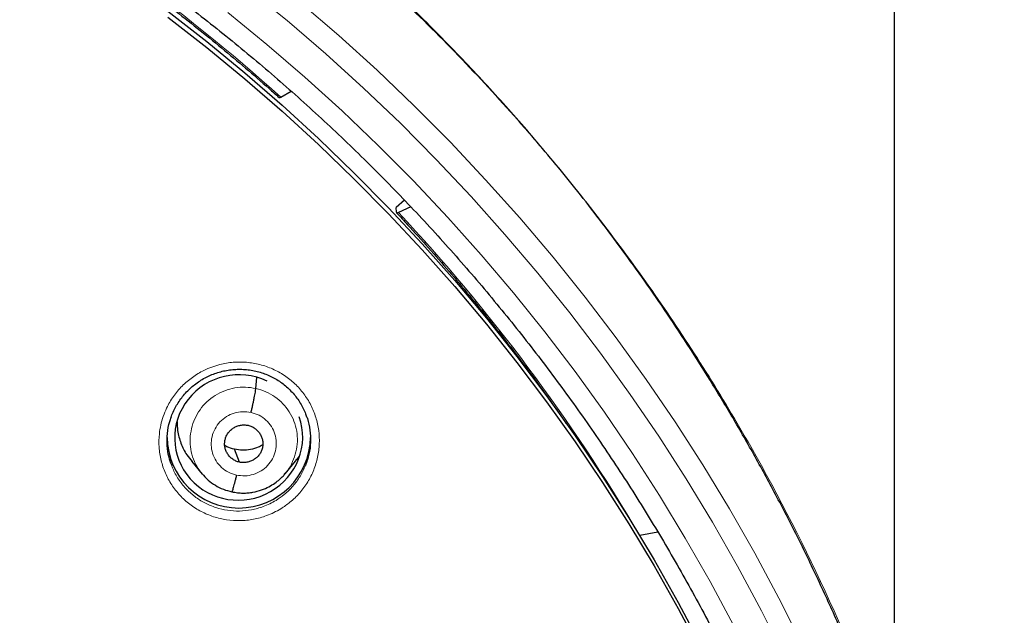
# Model space of a CAD drawing. Header units: millimetres. Extents: x 8 to 2230, y 12 to 2204.
# Tile 79 of 162: x 1101 to 1124, y 1893 to 1907. Entities that reach past the tile are written whole.
import ezdxf

# ---------------------------------------------------------------- set-up
doc = ezdxf.new("R2010")
doc.units = ezdxf.units.MM

msp = doc.modelspace()

# ---------------------------------------------------------------- linework, layer by layer
at = {"color": 7, "linetype": 'Continuous', "lineweight": 30}
for p, q in [((1121.38, 1889.705), (1121.38, 2044.663)), ((1106.846, 1905.471), (1107.09, 1905.611)), ((1109.771, 1903.03), (1109.578, 1902.856)), ((1109.582, 1902.741), (1109.578, 1902.856)), ((1109.925, 1902.869), (1109.63, 1902.738)), ((1106.251, 1898.565), (1106.274, 1898.826)), ((1105.862, 1896.817), (1105.745, 1897.125)), ((1104.734, 1896.831), (1104.98, 1896.537)), ((1106.945, 1896.545), (1107.19, 1896.84)), ((1106.949, 1896.558), (1106.941, 1896.549)), ((1115.778, 1895.157), (1115.347, 1895.08))]:
    msp.add_line(p, q, dxfattribs=at)
at = {"color": 252, "linetype": 'Continuous', "lineweight": 0, "flags": 128}
for points in [[(1118.769, 1892.219), (1118.231, 1893.291), (1117.664, 1894.349), (1117.068, 1895.393), (1116.446, 1896.42), (1115.796, 1897.431), (1115.119, 1898.425), (1114.416, 1899.402), (1113.687, 1900.36), (1112.933, 1901.299), (1112.154, 1902.218), (1111.351, 1903.117), (1110.524, 1903.995), (1109.675, 1904.851), (1108.802, 1905.686), (1107.908, 1906.497), (1106.992, 1907.286), (1106.055, 1908.05)], [(1107.293, 1907.726), (1108.218, 1906.93), (1109.122, 1906.11), (1110.003, 1905.267), (1110.861, 1904.402), (1111.696, 1903.515), (1112.507, 1902.608), (1113.294, 1901.679), (1114.056, 1900.731), (1114.792, 1899.763), (1115.502, 1898.777), (1116.185, 1897.773), (1116.841, 1896.752), (1117.47, 1895.714), (1118.072, 1894.66), (1118.644, 1893.592), (1119.188, 1892.509)], [(1105.589, 1907.475), (1106.511, 1906.723), (1107.412, 1905.947), (1108.292, 1905.148), (1109.151, 1904.327), (1109.987, 1903.484), (1110.801, 1902.62), (1111.591, 1901.736), (1112.357, 1900.831), (1113.099, 1899.907), (1113.816, 1898.964), (1114.508, 1898.003), (1115.174, 1897.025), (1115.814, 1896.03), (1116.427, 1895.019), (1117.012, 1893.992), (1117.57, 1892.951)]]:
    msp.add_lwpolyline(points, dxfattribs=at)
at = {"color": 7, "linetype": 'Continuous', "lineweight": 30, "flags": 128}
for points in [[(1104.167, 1907.51), (1105.089, 1906.79), (1105.992, 1906.047), (1106.874, 1905.28), (1107.736, 1904.492), (1108.576, 1903.681), (1109.394, 1902.849), (1110.19, 1901.997), (1110.963, 1901.124), (1111.712, 1900.232), (1112.438, 1899.32), (1113.138, 1898.391), (1113.814, 1897.444), (1114.464, 1896.479), (1115.089, 1895.498), (1115.687, 1894.502), (1116.258, 1893.491), (1116.802, 1892.465)], [(1104.167, 1907.367), (1105.089, 1906.647), (1105.992, 1905.904), (1106.874, 1905.137), (1107.736, 1904.349), (1108.576, 1903.538), (1109.394, 1902.706), (1110.19, 1901.854), (1110.963, 1900.981), (1111.712, 1900.089), (1112.438, 1899.177), (1113.138, 1898.248), (1113.814, 1897.3), (1114.464, 1896.336), (1115.089, 1895.355), (1115.687, 1894.359), (1116.258, 1893.348), (1116.802, 1892.322)], [(1106.846, 1905.471), (1106.836, 1905.465), (1106.827, 1905.461), (1106.82, 1905.459), (1106.814, 1905.458), (1106.809, 1905.459), (1106.805, 1905.461)], [(1109.582, 1902.741), (1109.583, 1902.736), (1109.585, 1902.732), (1109.589, 1902.729), (1109.595, 1902.728), (1109.601, 1902.729), (1109.61, 1902.73), (1109.619, 1902.733), (1109.63, 1902.738)]]:
    msp.add_lwpolyline(points, dxfattribs=at)
at = {"color": 252, "linetype": 'Continuous', "lineweight": 0}
for centre, radius, start, end in [((1077.108, 1872.357), 44.507, 48.0739, 60.4695), ((1077.622, 1872.881), 43.771, 30.4741, 43.0086), ((1076.617, 1871.857), 25.451, 359.0232, 180.9095)]:
    msp.add_arc(centre, radius, start, end, dxfattribs=at)
at = {"color": 7, "linetype": 'Continuous', "lineweight": 30}
msp.add_arc((1105.846, 1897.431), 1.7, 180.8376, 359.1624, dxfattribs=at)
for start_param, end_param in [(0.929574, 3.673219), (3.673219, 6.431285)]:
    msp.add_ellipse((1105.844, 1897.404), major_axis=(1.492, 0.278), ratio=0.979208, start_param=start_param, end_param=end_param, dxfattribs=at)
for points, knots in [([(1123.743, 1870.518), (1123.756, 1870.661), (1123.782, 1870.96), (1123.817, 1871.431), (1123.85, 1871.948), (1123.88, 1872.508), (1123.904, 1873.114), (1123.921, 1873.764), (1123.929, 1874.438), (1123.927, 1875.133), (1123.915, 1875.847), (1123.89, 1876.598), (1123.851, 1877.378), (1123.798, 1878.175), (1123.712, 1879.183), (1123.578, 1880.396), (1123.376, 1881.807), (1123.128, 1883.207), (1122.836, 1884.593), (1122.502, 1885.965), (1122.118, 1887.352), (1121.683, 1888.752), (1121.193, 1890.162), (1120.662, 1891.55), (1120.129, 1892.818), (1119.609, 1893.967), (1119.114, 1894.992), (1118.607, 1895.983), (1118.087, 1896.941), (1117.558, 1897.866), (1117.021, 1898.758), (1116.482, 1899.61), (1115.943, 1900.424), (1115.405, 1901.201), (1114.871, 1901.94), (1114.342, 1902.644), (1113.82, 1903.312), (1113.305, 1903.945), (1112.8, 1904.545), (1112.3, 1905.119), (1111.796, 1905.679), (1111.274, 1906.24), (1110.727, 1906.81), (1110.149, 1907.391), (1109.536, 1907.986), (1108.886, 1908.593), (1108.197, 1909.211), (1107.473, 1909.835), (1106.713, 1910.463), (1105.914, 1911.094), (1105.077, 1911.725), (1104.307, 1912.278), (1103.607, 1912.761), (1102.979, 1913.179), (1102.31, 1913.607), (1101.601, 1914.045), (1100.849, 1914.489), (1100.054, 1914.938), (1099.24, 1915.378), (1098.408, 1915.805), (1097.561, 1916.22), (1096.674, 1916.633), (1095.748, 1917.04), (1094.781, 1917.442), (1093.789, 1917.828), (1092.773, 1918.198), (1091.734, 1918.551), (1090.657, 1918.89), (1089.543, 1919.213), (1088.39, 1919.516), (1087.199, 1919.799), (1085.971, 1920.058), (1084.75, 1920.283), (1083.54, 1920.474), (1082.343, 1920.633), (1081.119, 1920.763), (1079.866, 1920.865), (1078.587, 1920.931), (1077.554, 1920.963), (1076.947, 1920.959), (1076.776, 1920.958)], [0, 0, 0, 0, 0.005494, 0.011571, 0.018232, 0.025477, 0.033308, 0.041725, 0.050729, 0.059499, 0.068765, 0.078526, 0.088784, 0.099248, 0.109693, 0.128299, 0.146842, 0.165323, 0.183741, 0.202094, 0.22038, 0.23985, 0.259237, 0.278535, 0.297739, 0.31276, 0.327599, 0.342038, 0.35607, 0.369968, 0.383443, 0.396496, 0.409128, 0.421342, 0.433138, 0.444517, 0.455459, 0.465991, 0.476113, 0.485829, 0.495456, 0.505282, 0.515477, 0.526042, 0.536979, 0.548521, 0.560452, 0.572772, 0.585484, 0.598589, 0.612092, 0.625996, 0.635216, 0.644931, 0.655143, 0.665856, 0.677074, 0.688802, 0.701041, 0.712712, 0.724817, 0.737359, 0.750338, 0.763757, 0.777618, 0.791262, 0.80531, 0.819761, 0.834616, 0.849872, 0.865529, 0.881585, 0.898037, 0.913147, 0.928574, 0.944316, 0.960371, 0.976739, 0.993419, 1, 1, 1, 1]), ([(1076.776, 1917.051), (1076.907, 1917.051), (1077.289, 1917.05), (1077.923, 1917.039), (1078.675, 1917.014), (1079.428, 1916.977), (1080.179, 1916.928), (1080.929, 1916.866), (1081.679, 1916.792), (1082.427, 1916.706), (1083.173, 1916.607), (1083.918, 1916.497), (1084.66, 1916.374), (1085.401, 1916.239), (1086.139, 1916.092), (1086.874, 1915.933), (1087.607, 1915.763), (1088.337, 1915.58), (1089.063, 1915.385), (1089.786, 1915.178), (1090.506, 1914.96), (1091.222, 1914.73), (1091.933, 1914.488), (1092.641, 1914.235), (1093.344, 1913.97), (1094.042, 1913.693), (1094.736, 1913.406), (1095.425, 1913.107), (1096.108, 1912.797), (1096.786, 1912.475), (1097.459, 1912.143), (1098.126, 1911.8), (1098.787, 1911.445), (1099.442, 1911.081), (1100.091, 1910.705), (1100.733, 1910.319), (1101.368, 1909.922), (1101.997, 1909.516), (1102.619, 1909.099), (1103.234, 1908.671), (1103.841, 1908.234), (1104.441, 1907.787), (1105.033, 1907.331), (1105.617, 1906.864), (1106.193, 1906.388), (1106.762, 1905.903), (1107.321, 1905.409), (1107.873, 1904.905), (1108.416, 1904.393), (1108.95, 1903.872), (1109.475, 1903.342), (1109.991, 1902.804), (1110.498, 1902.257), (1110.995, 1901.702), (1111.483, 1901.139), (1111.962, 1900.568), (1112.43, 1899.99), (1112.889, 1899.404), (1113.338, 1898.81), (1113.777, 1898.209), (1114.205, 1897.601), (1114.623, 1896.987), (1115.031, 1896.365), (1115.428, 1895.737), (1115.814, 1895.102), (1116.19, 1894.462), (1116.554, 1893.815), (1116.908, 1893.162), (1117.25, 1892.504), (1117.581, 1891.84), (1117.901, 1891.171), (1118.21, 1890.496), (1118.507, 1889.817), (1118.792, 1889.133), (1119.066, 1888.445), (1119.328, 1887.752), (1119.578, 1887.055), (1119.817, 1886.353), (1120.044, 1885.648), (1120.258, 1884.94), (1120.461, 1884.228), (1120.651, 1883.513), (1120.829, 1882.795), (1120.995, 1882.074), (1121.149, 1881.35), (1121.291, 1880.624), (1121.42, 1879.896), (1121.536, 1879.166), (1121.618, 1878.604), (1121.658, 1878.286), (1121.667, 1878.212)], [0, 0, 0, 0, 0.006029, 0.017545, 0.029061, 0.040577, 0.052093, 0.063608, 0.075124, 0.08664, 0.098156, 0.109672, 0.121188, 0.132704, 0.14422, 0.155736, 0.167252, 0.178768, 0.190284, 0.2018, 0.213316, 0.224832, 0.236348, 0.247864, 0.25938, 0.270897, 0.282413, 0.293929, 0.305445, 0.316962, 0.328478, 0.339995, 0.351511, 0.363028, 0.374544, 0.386061, 0.397578, 0.409094, 0.420611, 0.432128, 0.443645, 0.455162, 0.466679, 0.478196, 0.489713, 0.50123, 0.512747, 0.524265, 0.535782, 0.547299, 0.558817, 0.570334, 0.581852, 0.593369, 0.604887, 0.616405, 0.627923, 0.63944, 0.650958, 0.662476, 0.673994, 0.685512, 0.697031, 0.708549, 0.720067, 0.731585, 0.743104, 0.754622, 0.766141, 0.777659, 0.789178, 0.800696, 0.812215, 0.823734, 0.835253, 0.846772, 0.85829, 0.869809, 0.881328, 0.892847, 0.904366, 0.915885, 0.927405, 0.938924, 0.950443, 0.961962, 0.973481, 0.985001, 0.99652, 1, 1, 1, 1]), ([(1099.015, 1911.064), (1099.128, 1911), (1099.456, 1910.813), (1099.994, 1910.495), (1100.628, 1910.108), (1101.254, 1909.709), (1101.874, 1909.301), (1102.487, 1908.882), (1103.093, 1908.454), (1103.691, 1908.015), (1104.281, 1907.567), (1104.864, 1907.109), (1105.439, 1906.641), (1106.006, 1906.164), (1106.46, 1905.769), (1106.725, 1905.533), (1106.805, 1905.461)], [0, 0, 0, 0, 0.040383, 0.117529, 0.194676, 0.271823, 0.348971, 0.426119, 0.503267, 0.580416, 0.657565, 0.734715, 0.811865, 0.889015, 0.966165, 1, 1, 1, 1]), ([(1109.585, 1902.732), (1109.673, 1902.638), (1109.928, 1902.362), (1110.344, 1901.9), (1110.829, 1901.343), (1111.304, 1900.778), (1111.77, 1900.206), (1112.226, 1899.625), (1112.672, 1899.038), (1113.107, 1898.442), (1113.419, 1898.005), (1113.582, 1897.764), (1113.608, 1897.726)], [0, 0, 0, 0, 0.060098, 0.1749239, 0.2897511, 0.404579, 0.5194074, 0.6342365, 0.7490661, 0.8638964, 0.9787273, 1, 1, 1, 1]), ([(1104.244, 1897.885), (1104.246, 1897.892), (1104.263, 1897.945), (1104.305, 1898.04), (1104.371, 1898.167), (1104.449, 1898.288), (1104.537, 1898.403), (1104.635, 1898.511), (1104.743, 1898.61), (1104.858, 1898.701), (1104.981, 1898.782), (1105.11, 1898.851), (1105.244, 1898.909), (1105.382, 1898.955), (1105.522, 1898.989), (1105.666, 1899.012), (1105.812, 1899.022), (1105.958, 1899.02), (1106.104, 1899.006), (1106.249, 1898.979), (1106.389, 1898.941), (1106.525, 1898.891), (1106.655, 1898.829), (1106.779, 1898.757), (1106.896, 1898.675), (1107.007, 1898.582), (1107.109, 1898.479), (1107.203, 1898.368), (1107.287, 1898.25), (1107.36, 1898.125), (1107.41, 1898.021), (1107.433, 1897.958), (1107.439, 1897.94)], [0, 0, 0, 0, 0.005507, 0.04043, 0.074983, 0.109617, 0.144523, 0.179656, 0.214945, 0.250305, 0.285619, 0.3208, 0.355788, 0.390493, 0.425058, 0.459902, 0.494994, 0.530256, 0.565595, 0.600892, 0.636061, 0.671045, 0.705747, 0.74016, 0.774827, 0.809834, 0.845089, 0.880478, 0.915848, 0.951047, 0.985963, 1, 1, 1, 1]), ([(1106.138, 1897.997), (1106.145, 1898.027), (1106.158, 1898.086), (1106.178, 1898.176), (1106.197, 1898.263), (1106.213, 1898.345), (1106.228, 1898.418), (1106.239, 1898.481), (1106.247, 1898.532), (1106.249, 1898.554), (1106.251, 1898.565)], [0, 0, 0, 0, 0.123613, 0.248227, 0.373627, 0.499328, 0.624994, 0.750554, 0.875679, 1, 1, 1, 1]), ([(1104.257, 1896.744), (1104.234, 1896.807), (1104.178, 1896.959), (1104.143, 1897.216), (1104.149, 1897.5), (1104.186, 1897.726), (1104.235, 1897.85), (1104.249, 1897.885)], [0, 0, 0, 0, 0.173229, 0.416513, 0.6598, 0.903425, 1, 1, 1, 1]), ([(1107.435, 1897.941), (1107.448, 1897.911), (1107.498, 1897.795), (1107.539, 1897.576), (1107.553, 1897.292), (1107.519, 1897.007), (1107.457, 1896.827), (1107.426, 1896.737)], [0, 0, 0, 0, 0.07759, 0.307818, 0.538459, 0.769102, 1, 1, 1, 1]), ([(1104.383, 1897.782), (1104.385, 1897.709), (1104.389, 1897.534), (1104.47, 1897.266), (1104.586, 1897.017), (1104.696, 1896.886), (1104.74, 1896.835)], [0, 0, 0, 0, 0.21016, 0.507552, 0.805201, 1, 1, 1, 1]), ([(1105.862, 1896.817), (1105.833, 1896.825), (1105.776, 1896.841), (1105.7, 1896.887), (1105.633, 1896.945), (1105.579, 1897.015), (1105.538, 1897.094), (1105.514, 1897.178), (1105.508, 1897.266), (1105.52, 1897.353), (1105.548, 1897.437), (1105.592, 1897.513), (1105.652, 1897.579), (1105.723, 1897.633), (1105.803, 1897.673), (1105.889, 1897.697), (1105.978, 1897.706), (1106.037, 1897.697), (1106.066, 1897.692)], [0, 0, 0, 0, 0.062615, 0.125093, 0.187753, 0.250487, 0.313052, 0.375339, 0.437592, 0.499984, 0.56238, 0.624645, 0.686941, 0.749509, 0.812244, 0.874902, 0.937382, 1, 1, 1, 1]), ([(1106.066, 1897.692), (1106.095, 1897.684), (1106.152, 1897.668), (1106.229, 1897.622), (1106.295, 1897.563), (1106.35, 1897.494), (1106.39, 1897.415), (1106.414, 1897.331), (1106.42, 1897.243), (1106.408, 1897.156), (1106.38, 1897.072), (1106.336, 1896.996), (1106.276, 1896.93), (1106.205, 1896.876), (1106.125, 1896.836), (1106.039, 1896.812), (1105.95, 1896.802), (1105.891, 1896.812), (1105.862, 1896.817)], [0, 0, 0, 0, 0.062615, 0.1250941, 0.1877534, 0.250488, 0.3130526, 0.3753393, 0.4375934, 0.4999854, 0.5623822, 0.6246471, 0.6869426, 0.7495105, 0.8122444, 0.8749022, 0.9373819, 1, 1, 1, 1]), ([(1105.745, 1897.125), (1105.682, 1897.14), (1105.601, 1897.16), (1105.531, 1897.203), (1105.515, 1897.213)], [0, 0, 0, 0, 0.769339, 1, 1, 1, 1]), ([(1106.415, 1897.225), (1106.379, 1897.206), (1106.288, 1897.157), (1106.125, 1897.114), (1105.934, 1897.094), (1105.808, 1897.115), (1105.745, 1897.125)], [0, 0, 0, 0, 0.17321, 0.449126, 0.724259, 1, 1, 1, 1]), ([(1107.184, 1896.845), (1107.211, 1896.872), (1107.253, 1896.914), (1107.28, 1896.966), (1107.29, 1896.985)], [0, 0, 0, 0, 0.630124, 1, 1, 1, 1]), ([(1104.971, 1896.548), (1105.019, 1896.495), (1105.114, 1896.389), (1105.288, 1896.265), (1105.478, 1896.167), (1105.615, 1896.134), (1105.683, 1896.117)], [0, 0, 0, 0, 0.251809, 0.502396, 0.751562, 1, 1, 1, 1]), ([(1105.683, 1896.117), (1105.727, 1896.108), (1105.813, 1896.091), (1105.942, 1896.084), (1106.065, 1896.088), (1106.214, 1896.109), (1106.382, 1896.153), (1106.556, 1896.229), (1106.697, 1896.315), (1106.807, 1896.402), (1106.891, 1896.481), (1106.935, 1896.533), (1106.955, 1896.556)], [0, 0, 0, 0, 0.095517, 0.186298, 0.272602, 0.354547, 0.505338, 0.638819, 0.754934, 0.85375, 0.935379, 1, 1, 1, 1]), ([(1105.791, 1896.511), (1105.784, 1896.482), (1105.77, 1896.425), (1105.75, 1896.346), (1105.732, 1896.275), (1105.716, 1896.215), (1105.701, 1896.167), (1105.69, 1896.133), (1105.686, 1896.123), (1105.683, 1896.119)], [0, 0, 0, 0, 0.147724, 0.293876, 0.439621, 0.585308, 0.730875, 0.876267, 1, 1, 1, 1])]:
    msp.add_open_spline(points, degree=3, knots=knots, dxfattribs=at)
at = {"color": 252, "linetype": 'Continuous', "lineweight": 0}
for points, knots in [([(1076.776, 1920.944), (1078.167, 1920.909), (1080.951, 1920.839), (1085.094, 1920.275), (1089.171, 1919.38), (1093.152, 1918.128), (1097.004, 1916.537), (1100.698, 1914.618), (1104.205, 1912.385), (1107.497, 1909.857), (1110.548, 1907.054), (1113.335, 1903.996), (1115.836, 1900.709), (1118.03, 1897.217), (1119.902, 1893.549), (1121.437, 1889.732), (1122.62, 1885.798), (1123.449, 1881.776), (1123.898, 1877.699), (1124.016, 1873.987), (1123.819, 1871.655), (1123.738, 1870.684)], [0, 0, 0, 0, 0.05344, 0.106879, 0.160319, 0.213759, 0.267199, 0.320638, 0.374078, 0.427518, 0.480957, 0.534397, 0.587837, 0.641277, 0.694716, 0.748156, 0.801596, 0.855035, 0.908475, 0.961915, 1, 1, 1, 1]), ([(1106.843, 1895.714), (1106.917, 1895.764), (1107.08, 1895.872), (1107.296, 1896.086), (1107.487, 1896.344), (1107.63, 1896.631), (1107.724, 1896.937), (1107.763, 1897.254), (1107.749, 1897.572), (1107.68, 1897.882), (1107.561, 1898.177), (1107.392, 1898.446), (1107.18, 1898.684), (1106.931, 1898.881), (1106.652, 1899.036), (1106.349, 1899.14), (1106.033, 1899.194), (1105.712, 1899.194), (1105.434, 1899.148), (1105.205, 1899.076), (1104.983, 1898.982), (1104.742, 1898.836), (1104.496, 1898.628), (1104.291, 1898.381), (1104.146, 1898.135), (1104.053, 1897.904), (1103.995, 1897.699), (1103.955, 1897.455), (1103.95, 1897.172), (1103.998, 1896.857), (1104.099, 1896.556), (1104.25, 1896.276), (1104.446, 1896.026), (1104.682, 1895.812), (1104.951, 1895.641), (1105.246, 1895.517), (1105.557, 1895.444), (1105.878, 1895.423), (1106.198, 1895.457), (1106.465, 1895.531), (1106.68, 1895.621), (1106.789, 1895.683), (1106.843, 1895.714)], [0, 0, 0, 0, 0.022264, 0.049173, 0.076082, 0.102995, 0.129908, 0.156795, 0.183682, 0.210523, 0.237365, 0.264163, 0.290962, 0.317737, 0.344512, 0.371293, 0.398076, 0.424892, 0.451708, 0.468457, 0.485205, 0.512118, 0.539031, 0.565944, 0.592857, 0.610788, 0.628777, 0.646708, 0.673582, 0.700455, 0.727283, 0.75411, 0.780898, 0.807686, 0.83446, 0.861233, 0.888024, 0.914814, 0.941645, 0.968475, 0.984238, 1, 1, 1, 1]), ([(1104.989, 1896.534), (1104.953, 1896.577), (1104.863, 1896.684), (1104.767, 1896.885), (1104.701, 1897.123), (1104.686, 1897.37), (1104.719, 1897.616), (1104.799, 1897.851), (1104.922, 1898.067), (1105.087, 1898.255), (1105.285, 1898.407), (1105.51, 1898.518), (1105.752, 1898.584), (1106.004, 1898.606), (1106.168, 1898.579), (1106.251, 1898.565)], [0, 0, 0, 0, 0.054198, 0.133031, 0.211796, 0.290518, 0.369345, 0.448176, 0.526903, 0.605671, 0.684504, 0.763348, 0.842218, 0.921055, 1, 1, 1, 1]), ([(1106.251, 1898.565), (1106.331, 1898.542), (1106.492, 1898.498), (1106.708, 1898.372), (1106.897, 1898.21), (1107.051, 1898.015), (1107.162, 1897.794), (1107.228, 1897.555), (1107.242, 1897.308), (1107.209, 1897.062), (1107.128, 1896.829), (1107.039, 1896.657), (1106.966, 1896.577), (1106.949, 1896.558)], [0, 0, 0, 0, 0.097131, 0.194133, 0.291176, 0.388183, 0.485179, 0.58209, 0.678948, 0.775936, 0.872928, 0.969794, 1, 1, 1, 1]), ([(1105.791, 1896.511), (1105.726, 1896.531), (1105.597, 1896.57), (1105.432, 1896.689), (1105.302, 1896.842), (1105.217, 1897.025), (1105.184, 1897.223), (1105.204, 1897.424), (1105.275, 1897.612), (1105.393, 1897.777), (1105.551, 1897.906), (1105.736, 1897.989), (1105.937, 1898.026), (1106.071, 1898.007), (1106.138, 1897.997)], [0, 0, 0, 0, 0.083336, 0.16667, 0.250004, 0.333338, 0.41667, 0.500002, 0.583331, 0.666665, 0.750001, 0.833337, 0.916667, 1, 1, 1, 1]), ([(1106.138, 1897.997), (1106.202, 1897.978), (1106.331, 1897.939), (1106.497, 1897.82), (1106.626, 1897.666), (1106.711, 1897.484), (1106.744, 1897.286), (1106.725, 1897.085), (1106.653, 1896.897), (1106.535, 1896.732), (1106.378, 1896.603), (1106.193, 1896.52), (1105.991, 1896.483), (1105.857, 1896.502), (1105.791, 1896.511)], [0, 0, 0, 0, 0.083336, 0.16667, 0.250004, 0.333338, 0.41667, 0.500002, 0.583331, 0.666665, 0.750001, 0.833337, 0.916667, 1, 1, 1, 1]), ([(1106.73, 1895.913), (1106.681, 1895.885), (1106.584, 1895.829), (1106.392, 1895.749), (1106.152, 1895.682), (1105.866, 1895.652), (1105.58, 1895.67), (1105.301, 1895.735), (1105.038, 1895.846), (1104.797, 1895.998), (1104.585, 1896.189), (1104.412, 1896.414), (1104.302, 1896.602), (1104.265, 1896.718), (1104.257, 1896.744)], [0, 0, 0, 0, 0.056227, 0.112453, 0.208168, 0.303882, 0.399412, 0.49494, 0.590412, 0.685884, 0.781402, 0.876919, 0.97258, 1, 1, 1, 1]), ([(1107.426, 1896.737), (1107.387, 1896.65), (1107.308, 1896.476), (1107.134, 1896.246), (1106.942, 1896.055), (1106.796, 1895.957), (1106.73, 1895.913)], [0, 0, 0, 0, 0.261287, 0.522557, 0.783827, 1, 1, 1, 1])]:
    msp.add_open_spline(points, degree=3, knots=knots, dxfattribs=at)

doc.saveas('drawing.dxf')
